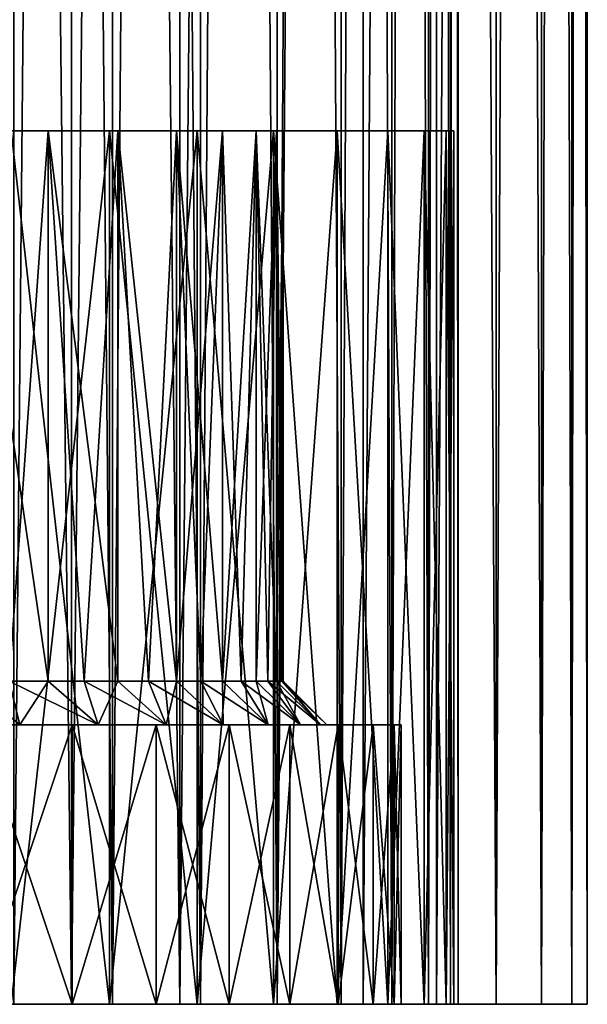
# Model space of a CAD drawing. Header units: millimetres. Extents: x -25 to 64, y -3 to 358.
# Tile 241 of 256: x 8.49 to 14.98, y 177.2 to 188.47. Entities that reach past the tile are written whole.
import ezdxf

# ---------------------------------------------------------------- set-up
doc = ezdxf.new("R2010")
doc.units = ezdxf.units.MM
doc.header["$LTSCALE"] = 52.148148
for name, color, linetype in [('381', 7, 'CONTINUOUS'), ('382', 7, 'CONTINUOUS'), ('385', 7, 'CONTINUOUS'), ('490', 7, 'CONTINUOUS'), ('491', 7, 'CONTINUOUS'), ('492', 7, 'CONTINUOUS'), ('493', 7, 'CONTINUOUS'), ('494', 7, 'CONTINUOUS'), ('495', 7, 'CONTINUOUS'), ('496', 7, 'CONTINUOUS'), ('497', 7, 'CONTINUOUS'), ('498', 7, 'CONTINUOUS'), ('499', 7, 'CONTINUOUS'), ('500', 7, 'CONTINUOUS')]:
    doc.layers.add(name, color=color, linetype=linetype)

msp = doc.modelspace()

# ---------------------------------------------------------------- linework, layer by layer
at = {"layer": '381', "color": 7, "linetype": 'CONTINUOUS', "true_color": 0xaaaaaa}
for points in [[(9.078, 177.2, 11.941), (7.733, 177.2, 12.853), (8.417, 177.2, 10.555), (9.078, 177.2, 11.941)], [(7.733, 177.2, -12.853), (9.078, 177.2, -11.941), (8.417, 177.2, -10.555), (7.733, 177.2, -12.853)], [(9.546, 177.2, 9.546), (9.078, 177.2, 11.941), (8.417, 177.2, 10.555), (9.546, 177.2, 9.546)], [(8.417, 177.2, -10.555), (9.078, 177.2, -11.941), (9.546, 177.2, -9.546), (8.417, 177.2, -10.555)], [(10.316, 177.2, 10.89), (9.078, 177.2, 11.941), (9.546, 177.2, 9.546), (10.316, 177.2, 10.89)], [(9.078, 177.2, -11.941), (10.316, 177.2, -10.89), (9.546, 177.2, -9.546), (9.078, 177.2, -11.941)], [(10.555, 177.2, 8.417), (10.316, 177.2, 10.89), (9.546, 177.2, 9.546), (10.555, 177.2, 8.417)], [(9.546, 177.2, -9.546), (10.316, 177.2, -10.89), (10.555, 177.2, -8.417), (9.546, 177.2, -9.546)], [(11.432, 177.2, 9.711), (10.316, 177.2, 10.89), (11.431, 177.2, 7.182), (11.432, 177.2, 9.711)], [(11.431, 177.2, 7.182), (10.316, 177.2, 10.89), (10.555, 177.2, 8.417), (11.431, 177.2, 7.182)], [(10.316, 177.2, -10.89), (11.432, 177.2, -9.711), (10.555, 177.2, -8.417), (10.316, 177.2, -10.89)], [(10.555, 177.2, -8.417), (11.432, 177.2, -9.711), (11.431, 177.2, -7.182), (10.555, 177.2, -8.417)], [(12.163, 177.2, 5.857), (11.432, 177.2, 9.711), (11.431, 177.2, 7.182), (12.163, 177.2, 5.857)], [(11.431, 177.2, -7.182), (11.432, 177.2, -9.711), (12.163, 177.2, -5.857), (11.431, 177.2, -7.182)], [(12.415, 177.2, 8.418), (11.432, 177.2, 9.711), (12.163, 177.2, 5.857), (12.415, 177.2, 8.418)], [(11.432, 177.2, -9.711), (12.415, 177.2, -8.418), (12.163, 177.2, -5.857), (11.432, 177.2, -9.711)], [(12.742, 177.2, 4.459), (12.415, 177.2, 8.418), (12.163, 177.2, 5.857), (12.742, 177.2, 4.459)], [(12.163, 177.2, -5.857), (12.415, 177.2, -8.418), (12.742, 177.2, -4.459), (12.163, 177.2, -5.857)], [(13.253, 177.2, 7.026), (12.415, 177.2, 8.418), (13.162, 177.2, 3.004), (13.253, 177.2, 7.026)], [(13.162, 177.2, 3.004), (12.415, 177.2, 8.418), (12.742, 177.2, 4.459), (13.162, 177.2, 3.004)], [(12.415, 177.2, -8.418), (13.253, 177.2, -7.026), (12.742, 177.2, -4.459), (12.415, 177.2, -8.418)], [(12.742, 177.2, -4.459), (13.253, 177.2, -7.026), (13.162, 177.2, -3.004), (12.742, 177.2, -4.459)], [(13.415, 177.2, 1.512), (13.253, 177.2, 7.026), (13.162, 177.2, 3.004), (13.415, 177.2, 1.512)], [(13.162, 177.2, -3.004), (13.253, 177.2, -7.026), (13.415, 177.2, -1.512), (13.162, 177.2, -3.004)], [(13.935, 177.2, 5.552), (13.253, 177.2, 7.026), (13.935, 177.2, -5.552), (13.935, 177.2, 5.552)], [(13.935, 177.2, -5.552), (13.253, 177.2, 7.026), (13.5, 177.2), (13.935, 177.2, -5.552)], [(13.5, 177.2), (13.253, 177.2, 7.026), (13.415, 177.2, 1.512), (13.5, 177.2)], [(13.253, 177.2, -7.026), (13.935, 177.2, -5.552), (13.415, 177.2, -1.512), (13.253, 177.2, -7.026)], [(13.415, 177.2, -1.512), (13.935, 177.2, -5.552), (13.5, 177.2), (13.415, 177.2, -1.512)], [(14.453, 177.2, 4.013), (13.935, 177.2, 5.552), (14.453, 177.2, -4.013), (14.453, 177.2, 4.013)], [(14.453, 177.2, -4.013), (13.935, 177.2, 5.552), (13.935, 177.2, -5.552), (14.453, 177.2, -4.013)], [(14.802, 177.2, 2.427), (14.453, 177.2, 4.013), (14.802, 177.2, -2.427), (14.802, 177.2, 2.427)], [(14.802, 177.2, -2.427), (14.453, 177.2, 4.013), (14.453, 177.2, -4.013), (14.802, 177.2, -2.427)], [(14.978, 177.2, 0.812), (14.802, 177.2, 2.427), (14.978, 177.2, -0.812), (14.978, 177.2, 0.812)], [(14.978, 177.2, -0.812), (14.802, 177.2, 2.427), (14.802, 177.2, -2.427), (14.978, 177.2, -0.812)]]:
    msp.add_3dface(points, dxfattribs=at)
at = {"layer": '382', "color": 7, "linetype": 'CONTINUOUS', "true_color": 0xaaaaaa}
for points in [[(7.733, 177.2, 12.853), (9.078, 177.2, 11.941), (7.733, 297.2, 12.853), (7.733, 177.2, 12.853)], [(7.733, 297.2, 12.853), (9.078, 177.2, 11.941), (9.078, 297.2, 11.941), (7.733, 297.2, 12.853)], [(9.078, 177.2, -11.941), (7.733, 177.2, -12.853), (9.078, 297.2, -11.941), (9.078, 177.2, -11.941)], [(9.078, 297.2, -11.941), (7.733, 177.2, -12.853), (7.733, 297.2, -12.853), (9.078, 297.2, -11.941)], [(9.078, 177.2, 11.941), (10.316, 177.2, 10.89), (9.078, 297.2, 11.941), (9.078, 177.2, 11.941)], [(9.078, 297.2, 11.941), (10.316, 177.2, 10.89), (10.315, 297.2, 10.89), (9.078, 297.2, 11.941)], [(10.316, 177.2, -10.89), (9.078, 177.2, -11.941), (10.315, 297.2, -10.89), (10.316, 177.2, -10.89)], [(10.315, 297.2, -10.89), (9.078, 177.2, -11.941), (9.078, 297.2, -11.941), (10.315, 297.2, -10.89)], [(10.315, 297.2, 10.89), (10.316, 177.2, 10.89), (11.432, 297.2, 9.711), (10.315, 297.2, 10.89)], [(11.432, 297.2, -9.711), (10.316, 177.2, -10.89), (10.315, 297.2, -10.89), (11.432, 297.2, -9.711)], [(10.316, 177.2, 10.89), (11.432, 177.2, 9.711), (11.432, 297.2, 9.711), (10.316, 177.2, 10.89)], [(11.432, 177.2, -9.711), (10.316, 177.2, -10.89), (11.432, 297.2, -9.711), (11.432, 177.2, -9.711)], [(11.432, 177.2, 9.711), (12.415, 177.2, 8.418), (12.415, 297.2, 8.418), (11.432, 177.2, 9.711)], [(11.432, 297.2, 9.711), (11.432, 177.2, 9.711), (12.415, 297.2, 8.418), (11.432, 297.2, 9.711)], [(12.415, 177.2, -8.418), (11.432, 177.2, -9.711), (12.415, 297.2, -8.418), (12.415, 177.2, -8.418)], [(12.415, 297.2, -8.418), (11.432, 177.2, -9.711), (11.432, 297.2, -9.711), (12.415, 297.2, -8.418)], [(12.415, 177.2, 8.418), (13.253, 177.2, 7.026), (13.253, 297.2, 7.026), (12.415, 177.2, 8.418)], [(12.415, 297.2, 8.418), (12.415, 177.2, 8.418), (13.253, 297.2, 7.026), (12.415, 297.2, 8.418)], [(13.253, 177.2, -7.026), (12.415, 177.2, -8.418), (13.253, 297.2, -7.026), (13.253, 177.2, -7.026)], [(13.253, 297.2, -7.026), (12.415, 177.2, -8.418), (12.415, 297.2, -8.418), (13.253, 297.2, -7.026)], [(13.253, 177.2, 7.026), (13.935, 177.2, 5.552), (13.253, 297.2, 7.026), (13.253, 177.2, 7.026)], [(13.253, 297.2, 7.026), (13.935, 177.2, 5.552), (13.935, 297.2, 5.552), (13.253, 297.2, 7.026)], [(13.935, 177.2, -5.552), (13.253, 177.2, -7.026), (13.935, 297.2, -5.552), (13.935, 177.2, -5.552)], [(13.935, 297.2, -5.552), (13.253, 177.2, -7.026), (13.253, 297.2, -7.026), (13.935, 297.2, -5.552)], [(13.935, 177.2, 5.552), (14.453, 177.2, 4.013), (13.935, 297.2, 5.552), (13.935, 177.2, 5.552)], [(13.935, 297.2, 5.552), (14.453, 177.2, 4.013), (14.453, 297.2, 4.013), (13.935, 297.2, 5.552)], [(14.453, 177.2, -4.013), (13.935, 177.2, -5.552), (14.453, 297.2, -4.013), (14.453, 177.2, -4.013)], [(14.453, 297.2, -4.013), (13.935, 177.2, -5.552), (13.935, 297.2, -5.552), (14.453, 297.2, -4.013)], [(14.453, 177.2, 4.013), (14.802, 177.2, 2.427), (14.453, 297.2, 4.013), (14.453, 177.2, 4.013)], [(14.453, 297.2, 4.013), (14.802, 177.2, 2.427), (14.802, 297.2, 2.427), (14.453, 297.2, 4.013)], [(14.802, 177.2, -2.427), (14.453, 177.2, -4.013), (14.802, 297.2, -2.427), (14.802, 177.2, -2.427)], [(14.802, 297.2, -2.427), (14.453, 177.2, -4.013), (14.453, 297.2, -4.013), (14.802, 297.2, -2.427)], [(14.802, 177.2, 2.427), (14.978, 177.2, 0.812), (14.802, 297.2, 2.427), (14.802, 177.2, 2.427)], [(14.802, 297.2, 2.427), (14.978, 177.2, 0.812), (14.978, 297.2, 0.812), (14.802, 297.2, 2.427)], [(14.978, 177.2, -0.812), (14.802, 177.2, -2.427), (14.978, 297.2, -0.812), (14.978, 177.2, -0.812)], [(14.978, 297.2, -0.812), (14.802, 177.2, -2.427), (14.802, 297.2, -2.427), (14.978, 297.2, -0.812)], [(14.978, 177.2, 0.812), (14.978, 177.2, -0.812), (14.978, 297.2, 0.812), (14.978, 177.2, 0.812)], [(14.978, 297.2, 0.812), (14.978, 177.2, -0.812), (14.978, 297.2, -0.812), (14.978, 297.2, 0.812)]]:
    msp.add_3dface(points, dxfattribs=at)
at = {"layer": '385', "color": 7, "linetype": 'CONTINUOUS', "true_color": 0xaaaaaa}
for points in [[(8.417, 177.2, -10.555), (9.546, 177.2, -9.546), (8.417, 297.2, -10.555), (8.417, 177.2, -10.555)], [(8.417, 297.2, -10.555), (9.546, 177.2, -9.546), (9.546, 297.2, -9.546), (8.417, 297.2, -10.555)], [(9.546, 177.2, 9.546), (8.417, 177.2, 10.555), (9.546, 297.2, 9.546), (9.546, 177.2, 9.546)], [(9.546, 297.2, 9.546), (8.417, 177.2, 10.555), (8.417, 297.2, 10.555), (9.546, 297.2, 9.546)], [(9.546, 177.2, -9.546), (10.555, 177.2, -8.417), (9.546, 297.2, -9.546), (9.546, 177.2, -9.546)], [(9.546, 297.2, -9.546), (10.555, 177.2, -8.417), (10.555, 297.2, -8.417), (9.546, 297.2, -9.546)], [(10.555, 177.2, 8.417), (9.546, 177.2, 9.546), (10.555, 297.2, 8.417), (10.555, 177.2, 8.417)], [(10.555, 297.2, 8.417), (9.546, 177.2, 9.546), (9.546, 297.2, 9.546), (10.555, 297.2, 8.417)], [(10.555, 177.2, -8.417), (11.431, 177.2, -7.182), (10.555, 297.2, -8.417), (10.555, 177.2, -8.417)], [(10.555, 297.2, -8.417), (11.431, 177.2, -7.182), (11.431, 297.2, -7.182), (10.555, 297.2, -8.417)], [(11.431, 177.2, 7.182), (10.555, 177.2, 8.417), (11.431, 297.2, 7.182), (11.431, 177.2, 7.182)], [(11.431, 297.2, 7.182), (10.555, 177.2, 8.417), (10.555, 297.2, 8.417), (11.431, 297.2, 7.182)], [(11.431, 177.2, -7.182), (12.163, 177.2, -5.857), (11.431, 297.2, -7.182), (11.431, 177.2, -7.182)], [(11.431, 297.2, -7.182), (12.163, 177.2, -5.857), (12.163, 297.2, -5.857), (11.431, 297.2, -7.182)], [(12.163, 177.2, 5.857), (11.431, 177.2, 7.182), (12.163, 297.2, 5.857), (12.163, 177.2, 5.857)], [(12.163, 297.2, 5.857), (11.431, 177.2, 7.182), (11.431, 297.2, 7.182), (12.163, 297.2, 5.857)], [(12.163, 177.2, -5.857), (12.742, 177.2, -4.459), (12.163, 297.2, -5.857), (12.163, 177.2, -5.857)], [(12.163, 297.2, -5.857), (12.742, 177.2, -4.459), (12.742, 297.2, -4.459), (12.163, 297.2, -5.857)], [(12.742, 177.2, 4.459), (12.163, 177.2, 5.857), (12.742, 297.2, 4.459), (12.742, 177.2, 4.459)], [(12.742, 297.2, 4.459), (12.163, 177.2, 5.857), (12.163, 297.2, 5.857), (12.742, 297.2, 4.459)], [(12.742, 177.2, -4.459), (13.162, 177.2, -3.004), (12.742, 297.2, -4.459), (12.742, 177.2, -4.459)], [(12.742, 297.2, -4.459), (13.162, 177.2, -3.004), (13.162, 297.2, -3.004), (12.742, 297.2, -4.459)], [(13.162, 177.2, 3.004), (12.742, 177.2, 4.459), (13.162, 297.2, 3.004), (13.162, 177.2, 3.004)], [(13.162, 297.2, 3.004), (12.742, 177.2, 4.459), (12.742, 297.2, 4.459), (13.162, 297.2, 3.004)], [(13.162, 177.2, -3.004), (13.415, 177.2, -1.512), (13.162, 297.2, -3.004), (13.162, 177.2, -3.004)], [(13.162, 297.2, -3.004), (13.415, 177.2, -1.512), (13.415, 297.2, -1.512), (13.162, 297.2, -3.004)], [(13.415, 177.2, 1.512), (13.162, 177.2, 3.004), (13.415, 297.2, 1.512), (13.415, 177.2, 1.512)], [(13.415, 297.2, 1.512), (13.162, 177.2, 3.004), (13.162, 297.2, 3.004), (13.415, 297.2, 1.512)], [(13.415, 177.2, -1.512), (13.5, 177.2), (13.415, 297.2, -1.512), (13.415, 177.2, -1.512)], [(13.5, 177.2), (13.415, 177.2, 1.512), (13.5, 297.2), (13.5, 177.2)], [(13.415, 297.2, -1.512), (13.5, 177.2), (13.5, 297.2), (13.415, 297.2, -1.512)], [(13.5, 297.2), (13.415, 177.2, 1.512), (13.415, 297.2, 1.512), (13.5, 297.2)]]:
    msp.add_3dface(points, dxfattribs=at)
at = {"layer": '490', "color": 7, "linetype": 'CONTINUOUS', "true_color": 0xaaaaaa}
for points in [[(8.386, 177.2, -10.516), (9.511, 177.2, -9.511), (8.012, 177.2, -10.047), (8.386, 177.2, -10.516)], [(8.012, 177.2, -10.047), (9.511, 177.2, -9.511), (9.086, 177.2, -9.086), (8.012, 177.2, -10.047)], [(9.511, 177.2, 9.511), (8.386, 177.2, 10.516), (8.012, 177.2, 10.047), (9.511, 177.2, 9.511)], [(9.086, 177.2, 9.086), (9.511, 177.2, 9.511), (8.012, 177.2, 10.047), (9.086, 177.2, 9.086)], [(9.511, 177.2, -9.511), (10.516, 177.2, -8.386), (9.086, 177.2, -9.086), (9.511, 177.2, -9.511)], [(9.086, 177.2, -9.086), (10.516, 177.2, -8.386), (10.047, 177.2, -8.012), (9.086, 177.2, -9.086)], [(10.516, 177.2, 8.386), (9.511, 177.2, 9.511), (9.086, 177.2, 9.086), (10.516, 177.2, 8.386)], [(10.047, 177.2, 8.012), (10.516, 177.2, 8.386), (9.086, 177.2, 9.086), (10.047, 177.2, 8.012)], [(10.516, 177.2, -8.386), (11.388, 177.2, -7.156), (10.047, 177.2, -8.012), (10.516, 177.2, -8.386)], [(10.047, 177.2, -8.012), (11.388, 177.2, -7.156), (10.88, 177.2, -6.837), (10.047, 177.2, -8.012)], [(11.388, 177.2, 7.156), (10.516, 177.2, 8.386), (10.047, 177.2, 8.012), (11.388, 177.2, 7.156)], [(10.88, 177.2, 6.837), (11.388, 177.2, 7.156), (10.047, 177.2, 8.012), (10.88, 177.2, 6.837)], [(11.388, 177.2, -7.156), (12.118, 177.2, -5.836), (10.88, 177.2, -6.837), (11.388, 177.2, -7.156)], [(10.88, 177.2, -6.837), (12.118, 177.2, -5.836), (11.577, 177.2, -5.575), (10.88, 177.2, -6.837)], [(12.118, 177.2, 5.836), (11.388, 177.2, 7.156), (10.88, 177.2, 6.837), (12.118, 177.2, 5.836)], [(11.577, 177.2, 5.575), (12.118, 177.2, 5.836), (10.88, 177.2, 6.837), (11.577, 177.2, 5.575)], [(12.118, 177.2, -5.836), (12.695, 177.2, -4.442), (11.577, 177.2, -5.575), (12.118, 177.2, -5.836)], [(11.577, 177.2, -5.575), (12.695, 177.2, -4.442), (12.129, 177.2, -4.244), (11.577, 177.2, -5.575)], [(12.695, 177.2, 4.442), (12.118, 177.2, 5.836), (11.577, 177.2, 5.575), (12.695, 177.2, 4.442)], [(12.129, 177.2, 4.244), (12.695, 177.2, 4.442), (11.577, 177.2, 5.575), (12.129, 177.2, 4.244)], [(12.695, 177.2, -4.442), (13.113, 177.2, -2.993), (12.129, 177.2, -4.244), (12.695, 177.2, -4.442)], [(12.129, 177.2, -4.244), (13.113, 177.2, -2.993), (12.528, 177.2, -2.859), (12.129, 177.2, -4.244)], [(13.113, 177.2, 2.993), (12.695, 177.2, 4.442), (12.129, 177.2, 4.244), (13.113, 177.2, 2.993)], [(12.528, 177.2, 2.859), (13.113, 177.2, 2.993), (12.129, 177.2, 4.244), (12.528, 177.2, 2.859)], [(13.113, 177.2, -2.993), (13.365, 177.2, -1.506), (12.528, 177.2, -2.859), (13.113, 177.2, -2.993)], [(12.528, 177.2, -2.859), (13.365, 177.2, -1.506), (12.769, 177.2, -1.439), (12.528, 177.2, -2.859)], [(13.365, 177.2, 1.506), (13.113, 177.2, 2.993), (12.528, 177.2, 2.859), (13.365, 177.2, 1.506)], [(12.769, 177.2, 1.439), (13.365, 177.2, 1.506), (12.528, 177.2, 2.859), (12.769, 177.2, 1.439)], [(13.365, 177.2, -1.506), (13.45, 177.2), (12.769, 177.2, -1.439), (13.365, 177.2, -1.506)], [(13.45, 177.2), (12.85, 177.2), (12.769, 177.2, -1.439), (13.45, 177.2)], [(12.85, 177.2), (13.365, 177.2, 1.506), (12.769, 177.2, 1.439), (12.85, 177.2)], [(13.45, 177.2), (13.365, 177.2, 1.506), (12.85, 177.2), (13.45, 177.2)]]:
    msp.add_3dface(points, dxfattribs=at)
at = {"layer": '491', "color": 7, "linetype": 'CONTINUOUS', "true_color": 0xaaaaaa}
for points in [[(8.386, 177.2, 10.516), (9.511, 177.2, 9.511), (8.386, 187.2, 10.516), (8.386, 177.2, 10.516)], [(8.386, 187.2, 10.516), (9.511, 177.2, 9.511), (9.511, 187.2, 9.511), (8.386, 187.2, 10.516)], [(9.511, 177.2, 9.511), (10.516, 177.2, 8.386), (9.511, 187.2, 9.511), (9.511, 177.2, 9.511)], [(9.511, 187.2, 9.511), (10.516, 177.2, 8.386), (10.516, 187.2, 8.386), (9.511, 187.2, 9.511)], [(10.516, 177.2, 8.386), (11.388, 177.2, 7.156), (10.516, 187.2, 8.386), (10.516, 177.2, 8.386)], [(10.516, 187.2, 8.386), (11.388, 177.2, 7.156), (11.388, 187.2, 7.156), (10.516, 187.2, 8.386)], [(11.388, 177.2, 7.156), (12.118, 177.2, 5.836), (11.388, 187.2, 7.156), (11.388, 177.2, 7.156)], [(11.388, 187.2, 7.156), (12.118, 177.2, 5.836), (12.118, 187.2, 5.836), (11.388, 187.2, 7.156)], [(12.118, 177.2, 5.836), (12.695, 177.2, 4.442), (12.118, 187.2, 5.836), (12.118, 177.2, 5.836)], [(12.118, 187.2, 5.836), (12.695, 177.2, 4.442), (12.695, 187.2, 4.442), (12.118, 187.2, 5.836)], [(12.695, 177.2, 4.442), (13.113, 177.2, 2.993), (12.695, 187.2, 4.442), (12.695, 177.2, 4.442)], [(12.695, 187.2, 4.442), (13.113, 177.2, 2.993), (13.113, 187.2, 2.993), (12.695, 187.2, 4.442)], [(13.113, 177.2, 2.993), (13.365, 177.2, 1.506), (13.113, 187.2, 2.993), (13.113, 177.2, 2.993)], [(13.113, 187.2, 2.993), (13.365, 177.2, 1.506), (13.365, 187.2, 1.506), (13.113, 187.2, 2.993)], [(13.365, 177.2, 1.506), (13.45, 177.2), (13.365, 187.2, 1.506), (13.365, 177.2, 1.506)], [(13.365, 187.2, 1.506), (13.45, 177.2), (13.45, 187.2), (13.365, 187.2, 1.506)]]:
    msp.add_3dface(points, dxfattribs=at)
at = {"layer": '492', "color": 7, "linetype": 'CONTINUOUS', "true_color": 0xaaaaaa}
for points in [[(8.386, 187.2, 10.516), (9.511, 187.2, 9.511), (5.75, 187.2, 9.959), (8.386, 187.2, 10.516)], [(5.75, 187.2, 9.959), (9.511, 187.2, 9.511), (6.867, 187.2, 9.224), (5.75, 187.2, 9.959)], [(9.511, 187.2, -9.511), (8.386, 187.2, -10.516), (5.75, 187.2, -9.959), (9.511, 187.2, -9.511)], [(6.867, 187.2, -9.224), (9.511, 187.2, -9.511), (5.75, 187.2, -9.959), (6.867, 187.2, -9.224)], [(9.511, 187.2, 9.511), (10.516, 187.2, 8.386), (6.867, 187.2, 9.224), (9.511, 187.2, 9.511)], [(6.867, 187.2, 9.224), (10.516, 187.2, 8.386), (7.892, 187.2, 8.365), (6.867, 187.2, 9.224)], [(10.516, 187.2, -8.386), (9.511, 187.2, -9.511), (6.867, 187.2, -9.224), (10.516, 187.2, -8.386)], [(7.892, 187.2, -8.365), (10.516, 187.2, -8.386), (6.867, 187.2, -9.224), (7.892, 187.2, -8.365)], [(10.516, 187.2, 8.386), (11.388, 187.2, 7.156), (7.892, 187.2, 8.365), (10.516, 187.2, 8.386)], [(7.892, 187.2, 8.365), (11.388, 187.2, 7.156), (8.81, 187.2, 7.392), (7.892, 187.2, 8.365)], [(8.81, 187.2, -7.392), (10.516, 187.2, -8.386), (7.892, 187.2, -8.365), (8.81, 187.2, -7.392)], [(8.81, 187.2, 7.392), (11.388, 187.2, 7.156), (9.608, 187.2, 6.319), (8.81, 187.2, 7.392)], [(11.388, 187.2, -7.156), (10.516, 187.2, -8.386), (8.81, 187.2, -7.392), (11.388, 187.2, -7.156)], [(9.608, 187.2, -6.319), (11.388, 187.2, -7.156), (8.81, 187.2, -7.392), (9.608, 187.2, -6.319)], [(11.388, 187.2, 7.156), (12.118, 187.2, 5.836), (9.608, 187.2, 6.319), (11.388, 187.2, 7.156)], [(9.608, 187.2, 6.319), (12.118, 187.2, 5.836), (10.277, 187.2, 5.161), (9.608, 187.2, 6.319)], [(12.118, 187.2, -5.836), (11.388, 187.2, -7.156), (9.608, 187.2, -6.319), (12.118, 187.2, -5.836)], [(10.277, 187.2, -5.161), (12.118, 187.2, -5.836), (9.608, 187.2, -6.319), (10.277, 187.2, -5.161)], [(12.118, 187.2, 5.836), (12.695, 187.2, 4.442), (10.277, 187.2, 5.161), (12.118, 187.2, 5.836)], [(10.277, 187.2, 5.161), (12.695, 187.2, 4.442), (10.806, 187.2, 3.933), (10.277, 187.2, 5.161)], [(12.695, 187.2, -4.442), (12.118, 187.2, -5.836), (10.277, 187.2, -5.161), (12.695, 187.2, -4.442)], [(10.806, 187.2, -3.933), (12.695, 187.2, -4.442), (10.277, 187.2, -5.161), (10.806, 187.2, -3.933)], [(12.695, 187.2, 4.442), (13.113, 187.2, 2.993), (10.806, 187.2, 3.933), (12.695, 187.2, 4.442)], [(10.806, 187.2, 3.933), (13.113, 187.2, 2.993), (11.19, 187.2, 2.652), (10.806, 187.2, 3.933)], [(13.113, 187.2, -2.993), (12.695, 187.2, -4.442), (10.806, 187.2, -3.933), (13.113, 187.2, -2.993)], [(11.19, 187.2, -2.652), (13.113, 187.2, -2.993), (10.806, 187.2, -3.933), (11.19, 187.2, -2.652)], [(13.113, 187.2, 2.993), (13.365, 187.2, 1.506), (11.19, 187.2, 2.652), (13.113, 187.2, 2.993)], [(11.19, 187.2, 2.652), (13.365, 187.2, 1.506), (11.422, 187.2, 1.335), (11.19, 187.2, 2.652)], [(13.365, 187.2, -1.506), (13.113, 187.2, -2.993), (11.19, 187.2, -2.652), (13.365, 187.2, -1.506)], [(11.422, 187.2, -1.335), (13.365, 187.2, -1.506), (11.19, 187.2, -2.652), (11.422, 187.2, -1.335)], [(13.365, 187.2, 1.506), (13.45, 187.2), (11.422, 187.2, 1.335), (13.365, 187.2, 1.506)], [(13.45, 187.2), (11.5, 187.2), (11.422, 187.2, 1.335), (13.45, 187.2)], [(11.5, 187.2), (13.365, 187.2, -1.506), (11.422, 187.2, -1.335), (11.5, 187.2)], [(13.45, 187.2), (13.365, 187.2, -1.506), (11.5, 187.2), (13.45, 187.2)]]:
    msp.add_3dface(points, dxfattribs=at)
at = {"layer": '493', "color": 7, "linetype": 'CONTINUOUS', "true_color": 0xaaaaaa}
for points in [[(7.892, 187.2, 8.365), (8.81, 187.2, 7.392), (8.365, 180.9, 7.892), (7.892, 187.2, 8.365)], [(8.365, 180.9, 7.892), (8.81, 187.2, 7.392), (8.809, 180.9, 7.392), (8.365, 180.9, 7.892)], [(8.809, 180.9, 7.392), (8.81, 187.2, 7.392), (9.224, 180.9, 6.867), (8.809, 180.9, 7.392)], [(8.81, 187.2, 7.392), (9.608, 187.2, 6.319), (9.224, 180.9, 6.867), (8.81, 187.2, 7.392)], [(9.224, 180.9, 6.867), (9.608, 187.2, 6.319), (9.608, 180.9, 6.319), (9.224, 180.9, 6.867)], [(9.608, 187.2, 6.319), (10.277, 187.2, 5.161), (9.959, 180.9, 5.75), (9.608, 187.2, 6.319)], [(9.608, 180.9, 6.319), (9.608, 187.2, 6.319), (9.959, 180.9, 5.75), (9.608, 180.9, 6.319)], [(9.959, 180.9, 5.75), (10.277, 187.2, 5.161), (10.277, 180.9, 5.161), (9.959, 180.9, 5.75)], [(10.277, 187.2, 5.161), (10.806, 187.2, 3.933), (10.277, 180.9, 5.161), (10.277, 187.2, 5.161)], [(10.277, 180.9, 5.161), (10.806, 187.2, 3.933), (10.559, 180.9, 4.555), (10.277, 180.9, 5.161)], [(10.559, 180.9, 4.555), (10.806, 187.2, 3.933), (10.806, 180.9, 3.933), (10.559, 180.9, 4.555)], [(10.806, 187.2, 3.933), (11.19, 187.2, 2.652), (10.806, 180.9, 3.933), (10.806, 187.2, 3.933)], [(10.806, 180.9, 3.933), (11.19, 187.2, 2.652), (11.017, 180.9, 3.298), (10.806, 180.9, 3.933)], [(11.017, 180.9, 3.298), (11.19, 187.2, 2.652), (11.19, 180.9, 2.652), (11.017, 180.9, 3.298)], [(11.19, 187.2, 2.652), (11.422, 187.2, 1.335), (11.19, 180.9, 2.652), (11.19, 187.2, 2.652)], [(11.19, 180.9, 2.652), (11.422, 187.2, 1.335), (11.325, 180.9, 1.997), (11.19, 180.9, 2.652)], [(11.325, 180.9, 1.997), (11.422, 187.2, 1.335), (11.422, 180.9, 1.335), (11.325, 180.9, 1.997)], [(11.422, 187.2, 1.335), (11.5, 187.2), (11.422, 180.9, 1.335), (11.422, 187.2, 1.335)], [(11.422, 180.9, 1.335), (11.5, 187.2), (11.481, 180.9, 0.669), (11.422, 180.9, 1.335)], [(11.481, 180.9, 0.669), (11.5, 187.2), (11.5, 180.9), (11.481, 180.9, 0.669)]]:
    msp.add_3dface(points, dxfattribs=at)
at = {"layer": '494', "color": 7, "linetype": 'CONTINUOUS', "true_color": 0xaaaaaa}
for points in [[(8.012, 180.4, -10.047), (9.086, 180.4, -9.086), (7.482, 180.4, -9.382), (8.012, 180.4, -10.047)], [(7.482, 180.4, -9.382), (9.086, 180.4, -9.086), (8.485, 180.4, -8.485), (7.482, 180.4, -9.382)], [(9.086, 180.4, 9.086), (8.012, 180.4, 10.047), (7.482, 180.4, 9.382), (9.086, 180.4, 9.086)], [(8.485, 180.4, 8.485), (9.086, 180.4, 9.086), (7.482, 180.4, 9.382), (8.485, 180.4, 8.485)], [(9.086, 180.4, -9.086), (10.047, 180.4, -8.012), (8.485, 180.4, -8.485), (9.086, 180.4, -9.086)], [(8.485, 180.4, -8.485), (10.047, 180.4, -8.012), (9.382, 180.4, -7.482), (8.485, 180.4, -8.485)], [(10.047, 180.4, 8.012), (9.086, 180.4, 9.086), (8.485, 180.4, 8.485), (10.047, 180.4, 8.012)], [(9.382, 180.4, 7.482), (10.047, 180.4, 8.012), (8.485, 180.4, 8.485), (9.382, 180.4, 7.482)], [(10.047, 180.4, -8.012), (10.88, 180.4, -6.837), (9.382, 180.4, -7.482), (10.047, 180.4, -8.012)], [(9.382, 180.4, -7.482), (10.88, 180.4, -6.837), (10.161, 180.4, -6.384), (9.382, 180.4, -7.482)], [(10.88, 180.4, 6.837), (10.047, 180.4, 8.012), (9.382, 180.4, 7.482), (10.88, 180.4, 6.837)], [(10.161, 180.4, 6.384), (10.88, 180.4, 6.837), (9.382, 180.4, 7.482), (10.161, 180.4, 6.384)], [(10.88, 180.4, -6.837), (11.577, 180.4, -5.575), (10.161, 180.4, -6.384), (10.88, 180.4, -6.837)], [(10.161, 180.4, -6.384), (11.577, 180.4, -5.575), (10.812, 180.4, -5.207), (10.161, 180.4, -6.384)], [(11.577, 180.4, 5.575), (10.88, 180.4, 6.837), (10.161, 180.4, 6.384), (11.577, 180.4, 5.575)], [(10.812, 180.4, 5.207), (11.577, 180.4, 5.575), (10.161, 180.4, 6.384), (10.812, 180.4, 5.207)], [(11.577, 180.4, -5.575), (12.129, 180.4, -4.244), (10.812, 180.4, -5.207), (11.577, 180.4, -5.575)], [(10.812, 180.4, -5.207), (12.129, 180.4, -4.244), (11.327, 180.4, -3.963), (10.812, 180.4, -5.207)], [(12.129, 180.4, 4.244), (11.577, 180.4, 5.575), (10.812, 180.4, 5.207), (12.129, 180.4, 4.244)], [(11.327, 180.4, 3.963), (12.129, 180.4, 4.244), (10.812, 180.4, 5.207), (11.327, 180.4, 3.963)], [(12.129, 180.4, -4.244), (12.528, 180.4, -2.859), (11.327, 180.4, -3.963), (12.129, 180.4, -4.244)], [(11.327, 180.4, -3.963), (12.528, 180.4, -2.859), (11.699, 180.4, -2.67), (11.327, 180.4, -3.963)], [(12.528, 180.4, 2.859), (12.129, 180.4, 4.244), (11.327, 180.4, 3.963), (12.528, 180.4, 2.859)], [(11.699, 180.4, 2.67), (12.528, 180.4, 2.859), (11.327, 180.4, 3.963), (11.699, 180.4, 2.67)], [(12.528, 180.4, -2.859), (12.769, 180.4, -1.439), (11.699, 180.4, -2.67), (12.528, 180.4, -2.859)], [(11.699, 180.4, -2.67), (12.769, 180.4, -1.439), (11.925, 180.4, -1.344), (11.699, 180.4, -2.67)], [(12.769, 180.4, 1.439), (12.528, 180.4, 2.859), (11.699, 180.4, 2.67), (12.769, 180.4, 1.439)], [(11.925, 180.4, 1.344), (12.769, 180.4, 1.439), (11.699, 180.4, 2.67), (11.925, 180.4, 1.344)], [(12.769, 180.4, -1.439), (12.85, 180.4), (11.925, 180.4, -1.344), (12.769, 180.4, -1.439)], [(11.925, 180.4, -1.344), (12.85, 180.4), (12, 180.4), (11.925, 180.4, -1.344)], [(12, 180.4), (12.769, 180.4, 1.439), (11.925, 180.4, 1.344), (12, 180.4)], [(12.85, 180.4), (12.769, 180.4, 1.439), (12, 180.4), (12.85, 180.4)]]:
    msp.add_3dface(points, dxfattribs=at)
at = {"layer": '495', "color": 7, "linetype": 'CONTINUOUS', "true_color": 0xaaaaaa}
for points in [[(9.086, 177.2, 9.086), (8.012, 177.2, 10.047), (9.086, 180.4, 9.086), (9.086, 177.2, 9.086)], [(8.012, 177.2, 10.047), (8.012, 180.4, 10.047), (9.086, 180.4, 9.086), (8.012, 177.2, 10.047)], [(10.047, 177.2, 8.012), (9.086, 177.2, 9.086), (10.047, 180.4, 8.012), (10.047, 177.2, 8.012)], [(9.086, 177.2, 9.086), (9.086, 180.4, 9.086), (10.047, 180.4, 8.012), (9.086, 177.2, 9.086)], [(10.88, 177.2, 6.837), (10.047, 177.2, 8.012), (10.88, 180.4, 6.837), (10.88, 177.2, 6.837)], [(10.047, 177.2, 8.012), (10.047, 180.4, 8.012), (10.88, 180.4, 6.837), (10.047, 177.2, 8.012)], [(11.577, 177.2, 5.575), (10.88, 177.2, 6.837), (11.577, 180.4, 5.575), (11.577, 177.2, 5.575)], [(10.88, 177.2, 6.837), (10.88, 180.4, 6.837), (11.577, 180.4, 5.575), (10.88, 177.2, 6.837)], [(12.129, 177.2, 4.244), (11.577, 177.2, 5.575), (12.129, 180.4, 4.244), (12.129, 177.2, 4.244)], [(11.577, 177.2, 5.575), (11.577, 180.4, 5.575), (12.129, 180.4, 4.244), (11.577, 177.2, 5.575)], [(12.528, 177.2, 2.859), (12.129, 177.2, 4.244), (12.528, 180.4, 2.859), (12.528, 177.2, 2.859)], [(12.129, 177.2, 4.244), (12.129, 180.4, 4.244), (12.528, 180.4, 2.859), (12.129, 177.2, 4.244)], [(12.769, 177.2, 1.439), (12.528, 177.2, 2.859), (12.769, 180.4, 1.439), (12.769, 177.2, 1.439)], [(12.528, 177.2, 2.859), (12.528, 180.4, 2.859), (12.769, 180.4, 1.439), (12.528, 177.2, 2.859)], [(12.85, 177.2), (12.769, 177.2, 1.439), (12.85, 180.4), (12.85, 177.2)], [(12.85, 180.4), (12.769, 177.2, 1.439), (12.769, 180.4, 1.439), (12.85, 180.4)]]:
    msp.add_3dface(points, dxfattribs=at)
at = {"layer": '496', "color": 7, "linetype": 'CONTINUOUS', "true_color": 0xaaaaaa}
for points in [[(9.511, 177.2, -9.511), (8.386, 177.2, -10.516), (9.511, 187.2, -9.511), (9.511, 177.2, -9.511)], [(8.386, 177.2, -10.516), (8.386, 187.2, -10.516), (9.511, 187.2, -9.511), (8.386, 177.2, -10.516)], [(10.516, 177.2, -8.386), (9.511, 177.2, -9.511), (10.516, 187.2, -8.386), (10.516, 177.2, -8.386)], [(9.511, 177.2, -9.511), (9.511, 187.2, -9.511), (10.516, 187.2, -8.386), (9.511, 177.2, -9.511)], [(11.388, 177.2, -7.156), (10.516, 177.2, -8.386), (11.388, 187.2, -7.156), (11.388, 177.2, -7.156)], [(10.516, 177.2, -8.386), (10.516, 187.2, -8.386), (11.388, 187.2, -7.156), (10.516, 177.2, -8.386)], [(12.118, 177.2, -5.836), (11.388, 177.2, -7.156), (12.118, 187.2, -5.836), (12.118, 177.2, -5.836)], [(11.388, 177.2, -7.156), (11.388, 187.2, -7.156), (12.118, 187.2, -5.836), (11.388, 177.2, -7.156)], [(12.695, 177.2, -4.442), (12.118, 177.2, -5.836), (12.695, 187.2, -4.442), (12.695, 177.2, -4.442)], [(12.118, 177.2, -5.836), (12.118, 187.2, -5.836), (12.695, 187.2, -4.442), (12.118, 177.2, -5.836)], [(13.113, 177.2, -2.993), (12.695, 177.2, -4.442), (13.113, 187.2, -2.993), (13.113, 177.2, -2.993)], [(12.695, 177.2, -4.442), (12.695, 187.2, -4.442), (13.113, 187.2, -2.993), (12.695, 177.2, -4.442)], [(13.365, 177.2, -1.506), (13.113, 177.2, -2.993), (13.365, 187.2, -1.506), (13.365, 177.2, -1.506)], [(13.113, 177.2, -2.993), (13.113, 187.2, -2.993), (13.365, 187.2, -1.506), (13.113, 177.2, -2.993)], [(13.45, 177.2), (13.365, 177.2, -1.506), (13.45, 187.2), (13.45, 177.2)], [(13.45, 187.2), (13.365, 177.2, -1.506), (13.365, 187.2, -1.506), (13.45, 187.2)]]:
    msp.add_3dface(points, dxfattribs=at)
at = {"layer": '497', "color": 7, "linetype": 'CONTINUOUS', "true_color": 0xaaaaaa}
for points in [[(8.81, 187.2, -7.392), (7.892, 187.2, -8.365), (8.809, 180.9, -7.392), (8.81, 187.2, -7.392)], [(8.809, 180.9, -7.392), (7.892, 187.2, -8.365), (8.365, 180.9, -7.892), (8.809, 180.9, -7.392)], [(9.224, 180.9, -6.867), (8.81, 187.2, -7.392), (8.809, 180.9, -7.392), (9.224, 180.9, -6.867)], [(9.608, 187.2, -6.319), (8.81, 187.2, -7.392), (9.608, 180.9, -6.319), (9.608, 187.2, -6.319)], [(9.608, 180.9, -6.319), (8.81, 187.2, -7.392), (9.224, 180.9, -6.867), (9.608, 180.9, -6.319)], [(10.277, 187.2, -5.161), (9.608, 187.2, -6.319), (10.277, 180.9, -5.161), (10.277, 187.2, -5.161)], [(10.277, 180.9, -5.161), (9.608, 187.2, -6.319), (9.959, 180.9, -5.75), (10.277, 180.9, -5.161)], [(9.959, 180.9, -5.75), (9.608, 187.2, -6.319), (9.608, 180.9, -6.319), (9.959, 180.9, -5.75)], [(10.806, 187.2, -3.933), (10.277, 187.2, -5.161), (10.806, 180.9, -3.933), (10.806, 187.2, -3.933)], [(10.806, 180.9, -3.933), (10.277, 187.2, -5.161), (10.559, 180.9, -4.555), (10.806, 180.9, -3.933)], [(10.559, 180.9, -4.555), (10.277, 187.2, -5.161), (10.277, 180.9, -5.161), (10.559, 180.9, -4.555)], [(11.19, 187.2, -2.652), (10.806, 187.2, -3.933), (11.017, 180.9, -3.298), (11.19, 187.2, -2.652)], [(11.017, 180.9, -3.298), (10.806, 187.2, -3.933), (10.806, 180.9, -3.933), (11.017, 180.9, -3.298)], [(11.19, 180.9, -2.652), (11.19, 187.2, -2.652), (11.017, 180.9, -3.298), (11.19, 180.9, -2.652)], [(11.422, 187.2, -1.335), (11.19, 187.2, -2.652), (11.422, 180.9, -1.335), (11.422, 187.2, -1.335)], [(11.422, 180.9, -1.335), (11.19, 187.2, -2.652), (11.325, 180.9, -1.997), (11.422, 180.9, -1.335)], [(11.325, 180.9, -1.997), (11.19, 187.2, -2.652), (11.19, 180.9, -2.652), (11.325, 180.9, -1.997)], [(11.5, 187.2), (11.422, 187.2, -1.335), (11.5, 180.9), (11.5, 187.2)], [(11.5, 180.9), (11.422, 187.2, -1.335), (11.481, 180.9, -0.669), (11.5, 180.9)], [(11.481, 180.9, -0.669), (11.422, 187.2, -1.335), (11.422, 180.9, -1.335), (11.481, 180.9, -0.669)]]:
    msp.add_3dface(points, dxfattribs=at)
at = {"layer": '498', "color": 7, "linetype": 'CONTINUOUS', "true_color": 0xaaaaaa}
for points in [[(8.012, 177.2, -10.047), (9.086, 177.2, -9.086), (8.012, 180.4, -10.047), (8.012, 177.2, -10.047)], [(9.086, 177.2, -9.086), (9.086, 180.4, -9.086), (8.012, 180.4, -10.047), (9.086, 177.2, -9.086)], [(9.086, 177.2, -9.086), (10.047, 177.2, -8.012), (9.086, 180.4, -9.086), (9.086, 177.2, -9.086)], [(10.047, 177.2, -8.012), (10.047, 180.4, -8.012), (9.086, 180.4, -9.086), (10.047, 177.2, -8.012)], [(10.047, 177.2, -8.012), (10.88, 177.2, -6.837), (10.047, 180.4, -8.012), (10.047, 177.2, -8.012)], [(10.88, 177.2, -6.837), (10.88, 180.4, -6.837), (10.047, 180.4, -8.012), (10.88, 177.2, -6.837)], [(10.88, 177.2, -6.837), (11.577, 177.2, -5.575), (10.88, 180.4, -6.837), (10.88, 177.2, -6.837)], [(11.577, 177.2, -5.575), (11.577, 180.4, -5.575), (10.88, 180.4, -6.837), (11.577, 177.2, -5.575)], [(11.577, 177.2, -5.575), (12.129, 177.2, -4.244), (11.577, 180.4, -5.575), (11.577, 177.2, -5.575)], [(12.129, 177.2, -4.244), (12.129, 180.4, -4.244), (11.577, 180.4, -5.575), (12.129, 177.2, -4.244)], [(12.129, 177.2, -4.244), (12.528, 177.2, -2.859), (12.129, 180.4, -4.244), (12.129, 177.2, -4.244)], [(12.528, 177.2, -2.859), (12.528, 180.4, -2.859), (12.129, 180.4, -4.244), (12.528, 177.2, -2.859)], [(12.528, 177.2, -2.859), (12.769, 177.2, -1.439), (12.528, 180.4, -2.859), (12.528, 177.2, -2.859)], [(12.769, 177.2, -1.439), (12.769, 180.4, -1.439), (12.528, 180.4, -2.859), (12.769, 177.2, -1.439)], [(12.769, 177.2, -1.439), (12.85, 177.2), (12.769, 180.4, -1.439), (12.769, 177.2, -1.439)], [(12.85, 177.2), (12.85, 180.4), (12.769, 180.4, -1.439), (12.85, 177.2)]]:
    msp.add_3dface(points, dxfattribs=at)
at = {"layer": '499', "color": 7, "linetype": 'CONTINUOUS', "true_color": 0xaaaaaa}
for points in [[(8.485, 180.4, -8.485), (9.382, 180.4, -7.482), (8.365, 180.9, -7.892), (8.485, 180.4, -8.485)], [(9.382, 180.4, -7.482), (8.809, 180.9, -7.392), (8.365, 180.9, -7.892), (9.382, 180.4, -7.482)], [(9.382, 180.4, -7.482), (9.224, 180.9, -6.867), (8.809, 180.9, -7.392), (9.382, 180.4, -7.482)], [(9.382, 180.4, -7.482), (10.161, 180.4, -6.384), (9.224, 180.9, -6.867), (9.382, 180.4, -7.482)], [(10.161, 180.4, -6.384), (9.608, 180.9, -6.319), (9.224, 180.9, -6.867), (10.161, 180.4, -6.384)], [(10.161, 180.4, -6.384), (9.959, 180.9, -5.75), (9.608, 180.9, -6.319), (10.161, 180.4, -6.384)], [(10.161, 180.4, -6.384), (10.812, 180.4, -5.207), (9.959, 180.9, -5.75), (10.161, 180.4, -6.384)], [(10.812, 180.4, -5.207), (10.277, 180.9, -5.161), (9.959, 180.9, -5.75), (10.812, 180.4, -5.207)], [(10.812, 180.4, -5.207), (10.559, 180.9, -4.555), (10.277, 180.9, -5.161), (10.812, 180.4, -5.207)], [(10.812, 180.4, -5.207), (11.327, 180.4, -3.963), (10.559, 180.9, -4.555), (10.812, 180.4, -5.207)], [(11.327, 180.4, -3.963), (10.806, 180.9, -3.933), (10.559, 180.9, -4.555), (11.327, 180.4, -3.963)], [(11.327, 180.4, -3.963), (11.017, 180.9, -3.298), (10.806, 180.9, -3.933), (11.327, 180.4, -3.963)], [(11.327, 180.4, -3.963), (11.699, 180.4, -2.67), (11.017, 180.9, -3.298), (11.327, 180.4, -3.963)], [(11.699, 180.4, -2.67), (11.19, 180.9, -2.652), (11.017, 180.9, -3.298), (11.699, 180.4, -2.67)], [(11.699, 180.4, -2.67), (11.325, 180.9, -1.997), (11.19, 180.9, -2.652), (11.699, 180.4, -2.67)], [(11.699, 180.4, -2.67), (11.925, 180.4, -1.344), (11.325, 180.9, -1.997), (11.699, 180.4, -2.67)], [(11.925, 180.4, -1.344), (11.422, 180.9, -1.335), (11.325, 180.9, -1.997), (11.925, 180.4, -1.344)], [(11.925, 180.4, -1.344), (11.481, 180.9, -0.669), (11.422, 180.9, -1.335), (11.925, 180.4, -1.344)], [(12, 180.4), (11.5, 180.9), (11.481, 180.9, -0.669), (12, 180.4)], [(11.925, 180.4, -1.344), (12, 180.4), (11.481, 180.9, -0.669), (11.925, 180.4, -1.344)]]:
    msp.add_3dface(points, dxfattribs=at)
at = {"layer": '500', "color": 7, "linetype": 'CONTINUOUS', "true_color": 0xaaaaaa}
for points in [[(7.892, 180.9, 8.365), (8.485, 180.4, 8.485), (7.482, 180.4, 9.382), (7.892, 180.9, 8.365)], [(7.892, 180.9, 8.365), (8.365, 180.9, 7.892), (8.485, 180.4, 8.485), (7.892, 180.9, 8.365)], [(8.365, 180.9, 7.892), (8.809, 180.9, 7.392), (8.485, 180.4, 8.485), (8.365, 180.9, 7.892)], [(8.809, 180.9, 7.392), (9.382, 180.4, 7.482), (8.485, 180.4, 8.485), (8.809, 180.9, 7.392)], [(8.809, 180.9, 7.392), (9.224, 180.9, 6.867), (9.382, 180.4, 7.482), (8.809, 180.9, 7.392)], [(9.224, 180.9, 6.867), (9.608, 180.9, 6.319), (9.382, 180.4, 7.482), (9.224, 180.9, 6.867)], [(9.608, 180.9, 6.319), (10.161, 180.4, 6.384), (9.382, 180.4, 7.482), (9.608, 180.9, 6.319)], [(9.608, 180.9, 6.319), (9.959, 180.9, 5.75), (10.161, 180.4, 6.384), (9.608, 180.9, 6.319)], [(9.959, 180.9, 5.75), (10.277, 180.9, 5.161), (10.161, 180.4, 6.384), (9.959, 180.9, 5.75)], [(10.277, 180.9, 5.161), (10.812, 180.4, 5.207), (10.161, 180.4, 6.384), (10.277, 180.9, 5.161)], [(10.277, 180.9, 5.161), (10.559, 180.9, 4.555), (10.812, 180.4, 5.207), (10.277, 180.9, 5.161)], [(10.559, 180.9, 4.555), (10.806, 180.9, 3.933), (10.812, 180.4, 5.207), (10.559, 180.9, 4.555)], [(10.806, 180.9, 3.933), (11.017, 180.9, 3.298), (11.327, 180.4, 3.963), (10.806, 180.9, 3.933)], [(10.806, 180.9, 3.933), (11.327, 180.4, 3.963), (10.812, 180.4, 5.207), (10.806, 180.9, 3.933)], [(11.017, 180.9, 3.298), (11.19, 180.9, 2.652), (11.327, 180.4, 3.963), (11.017, 180.9, 3.298)], [(11.19, 180.9, 2.652), (11.325, 180.9, 1.997), (11.699, 180.4, 2.67), (11.19, 180.9, 2.652)], [(11.19, 180.9, 2.652), (11.699, 180.4, 2.67), (11.327, 180.4, 3.963), (11.19, 180.9, 2.652)], [(11.325, 180.9, 1.997), (11.422, 180.9, 1.335), (11.699, 180.4, 2.67), (11.325, 180.9, 1.997)], [(11.422, 180.9, 1.335), (11.481, 180.9, 0.669), (11.925, 180.4, 1.344), (11.422, 180.9, 1.335)], [(11.422, 180.9, 1.335), (11.925, 180.4, 1.344), (11.699, 180.4, 2.67), (11.422, 180.9, 1.335)], [(11.481, 180.9, 0.669), (11.5, 180.9), (11.925, 180.4, 1.344), (11.481, 180.9, 0.669)], [(11.5, 180.9), (12, 180.4), (11.925, 180.4, 1.344), (11.5, 180.9)]]:
    msp.add_3dface(points, dxfattribs=at)

doc.saveas('drawing.dxf')
